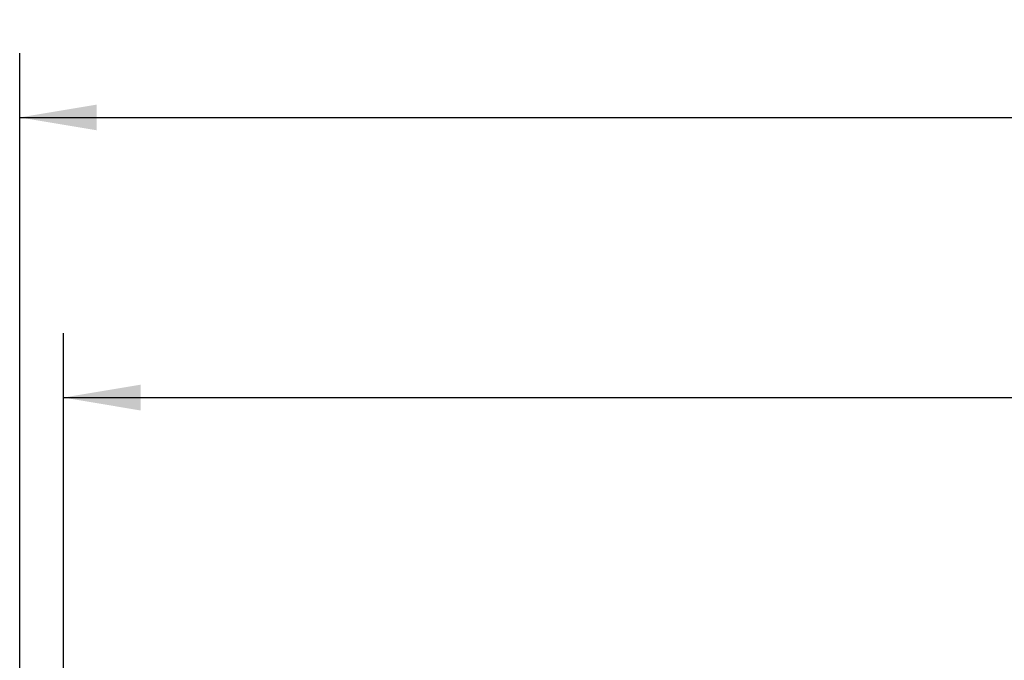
# Model space of a CAD drawing. Header units: millimetres. Extents: x 51 to 387, y 130 to 235.
# Tile 5 of 10: x 159 to 198, y 206 to 230. Entities that reach past the tile are written whole.
import ezdxf
from ezdxf.enums import TextEntityAlignment as Align

# ---------------------------------------------------------------- set-up
doc = ezdxf.new("R2010")
doc.units = ezdxf.units.MM
doc.header["$LTSCALE"] = 23.1
doc.layers.get('0').update_dxf_attribs({"linetype": 'CONTINUOUS'})
doc.layers.add('51__DRAFT_DIMS', color=7, linetype='CONTINUOUS')
doc.styles.get("Standard").update_dxf_attribs({"font": 'simfang.ttf'})
doc.dimstyles.new('DIMSTYLE_4', dxfattribs={"dimtxt": 3, "dimasz": 3, "dimexe": 2.5, "dimexo": 0.5, "dimgap": 0.75, "dimtad": 1, "dimdsep": 46, "dimtxsty": 'STANDARD', "dimblk": '_FILLED', "dimblk1": '_FILLED', "dimblk2": '_FILLED', "dimcen": 0.09, "dimclrt": 3, "dimazin": 2, "dimtp": 0.3, "dimtm": 0.3, "dimtfac": 1, "dimtofl": 0, "dimtmove": 0, "dimatfit": 3, "dimldrblk": '_FILLED', "dimfxl": 1, "dimtolj": 1, "dimarcsym": 0})

# ---------------------------------------------------------------- blocks, each defined once
blk = doc.blocks.new('_FILLED')
at = {"color": 0, "linetype": 'ByBlock'}
blk.add_solid([(0, 0), (-1, 0.167), (-1, -0.167)], dxfattribs=at)
blk = doc.blocks.new('*D4')
at = {"layer": '51__DRAFT_DIMS', "color": 4}
for p, q in [((159.455, 184.008), (159.455, 229.159)), ((275.355, 203.483), (275.355, 229.159)), ((159.455, 226.659), (217.405, 226.659)), ((275.355, 226.659), (217.405, 226.659))]:
    blk.add_line(p, q, dxfattribs=at)
at = {"layer": '51__DRAFT_DIMS', "color": 4, "xscale": 3, "yscale": 3, "zscale": 3, "rotation": 180}
blk.add_blockref('_FILLED', (159.455, 226.659), dxfattribs=at)
at = {"layer": '51__DRAFT_DIMS', "color": 4, "xscale": 3, "yscale": 3, "zscale": 3}
blk.add_blockref('_FILLED', (275.355, 226.659), dxfattribs=at)
at = {"layer": '51__DRAFT_DIMS', "color": 3}
blk.add_text('115.9', height=3, dxfattribs=at).set_placement((217.405, 227.409), align=Align.CENTER)
blk = doc.blocks.new('*D5')
at = {"layer": '51__DRAFT_DIMS', "color": 4}
for p, q in [((161.155, 197.371), (161.155, 218.259)), ((275.355, 203.483), (275.355, 218.259)), ((161.155, 215.759), (218.255, 215.759)), ((275.355, 215.759), (218.255, 215.759))]:
    blk.add_line(p, q, dxfattribs=at)
at = {"layer": '51__DRAFT_DIMS', "color": 4, "xscale": 3, "yscale": 3, "zscale": 3, "rotation": 180}
blk.add_blockref('_FILLED', (161.155, 215.759), dxfattribs=at)
at = {"layer": '51__DRAFT_DIMS', "color": 4, "xscale": 3, "yscale": 3, "zscale": 3}
blk.add_blockref('_FILLED', (275.355, 215.759), dxfattribs=at)
at = {"layer": '51__DRAFT_DIMS', "color": 3}
blk.add_text('114.2', height=3, dxfattribs=at).set_placement((218.255, 216.509), align=Align.CENTER)

msp = doc.modelspace()

# ---------------------------------------------------------------- dimensions: what is measured, and where the dimension line sits
at = {"layer": '51__DRAFT_DIMS', "color": 4}
for base, p2, picture, middle in [((159.455, 226.659), (159.455, 183.508), '*D4', (217.499, 226.659)), ((161.155, 215.759), (161.155, 196.871), '*D5', (218.332, 215.759))]:
    dim = msp.add_linear_dim(base=base, p1=(275.355, 202.983), p2=p2, angle=180, dimstyle='DIMSTYLE_4', dxfattribs=at)
    dim.commit()
    dim.dimension.update_dxf_attribs({"geometry": picture, "text_midpoint": middle, "dimtype": 160})

doc.saveas('drawing.dxf')
